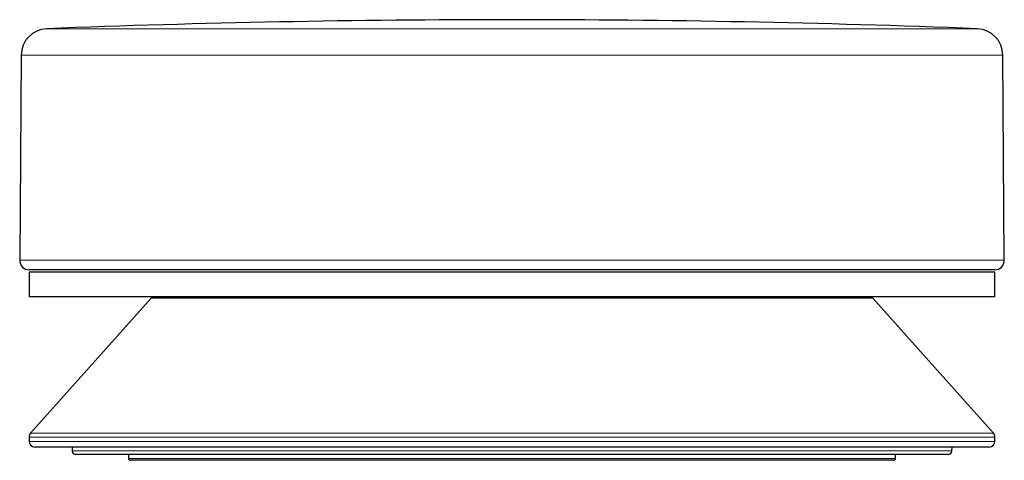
# Model space of a CAD drawing. Header units: millimetres. Extents: x 8 to 869, y 12 to 834.
# Tile 195 of 217: x 508 to 560, y 615 to 638. Entities that reach past the tile are written whole.
import ezdxf

# ---------------------------------------------------------------- set-up
doc = ezdxf.new("R2010")
doc.units = ezdxf.units.MM

msp = doc.modelspace()

# ---------------------------------------------------------------- linework, layer by layer
at = {"color": 252, "linetype": 'Continuous', "lineweight": 0}
for p, q in [((509.726, 637.437), (558.856, 637.437)), ((552.613, 636.049), (508.38, 636.049)), ((560.202, 636.049), (552.613, 636.049)), ((508.296, 625.216), (552.672, 625.216)), ((552.672, 625.216), (560.286, 625.216)), ((508.867, 616.089), (559.715, 616.089)), ((559.791, 615.889), (508.791, 615.889)), ((508.791, 615.663), (552.322, 615.663)), ((552.322, 615.663), (559.791, 615.663)), ((511.062, 615.159), (550.716, 615.159)), ((550.716, 615.159), (557.52, 615.159)), ((514.041, 614.763), (554.541, 614.763))]:
    msp.add_line(p, q, dxfattribs=at)
at = {"color": 7, "linetype": 'Continuous', "lineweight": 30}
for p, q in [((508.38, 636.049), (508.296, 625.216)), ((560.286, 625.216), (560.202, 636.049)), ((508.791, 624.613), (508.791, 623.313)), ((508.791, 624.613), (516.26, 624.613)), ((559.786, 624.713), (508.796, 624.713)), ((516.26, 624.613), (559.791, 624.613)), ((559.791, 623.313), (559.791, 624.613)), ((508.791, 623.313), (559.791, 623.313)), ((515.239, 623.213), (508.867, 616.089)), ((547.763, 623.213), (515.239, 623.213)), ((553.343, 623.213), (547.763, 623.213)), ((559.715, 616.089), (553.343, 623.213)), ((508.791, 615.889), (508.791, 615.663)), ((559.791, 615.663), (559.791, 615.889)), ((552.11, 615.363), (509.091, 615.363)), ((511.059, 615.363), (511.062, 615.159)), ((559.491, 615.363), (552.11, 615.363)), ((557.52, 615.159), (557.524, 615.363)), ((550.575, 614.963), (511.262, 614.963)), ((514.041, 614.963), (514.041, 614.763)), ((554.441, 614.663), (514.141, 614.663)), ((557.32, 614.963), (550.575, 614.963)), ((554.541, 614.763), (554.541, 614.963))]:
    msp.add_line(p, q, dxfattribs=at)
for centre, radius, start, end in [((534.291, 2.7), 635.212, 87.783713, 92.216287), ((509.78, 636.038), 1.4, 92.2163, 179.5562), ((558.802, 636.038), 1.4, 0.4438, 87.7837), ((508.796, 625.213), 0.5, 179.5562, 270), ((559.786, 625.213), 0.5, 270, 0.4438), ((509.091, 615.889), 0.3, 138.1897, 180), ((559.491, 615.889), 0.3, 0, 41.8103), ((509.091, 615.663), 0.3, 180, 270), ((559.491, 615.663), 0.3, 270, 0), ((511.262, 615.163), 0.2, 181, 270), ((557.32, 615.163), 0.2, 270, 359), ((514.141, 614.763), 0.1, 180, 270), ((554.441, 614.763), 0.1, 270, 0)]:
    msp.add_arc(centre, radius, start, end, dxfattribs=at)

doc.saveas('drawing.dxf')
